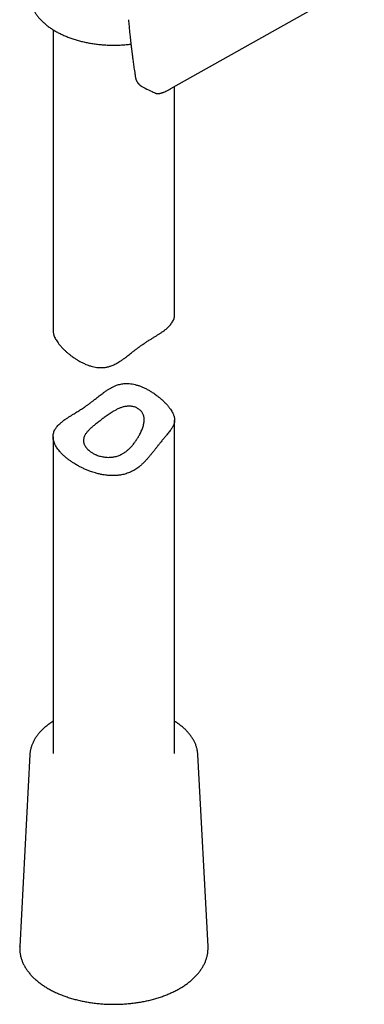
# Model space of a CAD drawing. Header units: millimetres. Extents: x 8 to 1378, y 12 to 1046.
# Tile 22 of 68: x 1090 to 1132, y 156 to 277. Entities that reach past the tile are written whole.
import ezdxf

# ---------------------------------------------------------------- set-up
doc = ezdxf.new("R2010")
doc.units = ezdxf.units.MM

msp = doc.modelspace()

# ---------------------------------------------------------------- linework, layer by layer
at = {"color": 7, "linetype": 'Continuous', "lineweight": 30}
for p, q in [((1108.2, 268.67), (1132.08, 282.11)), ((1093.66, 275.93), (1093.66, 238.78)), ((1104.69, 268.9), (1104.71, 268.89)), ((1104.71, 268.89), (1104.7, 268.89)), ((1108.19, 268.67), (1108.2, 268.67)), ((1108.66, 240.82), (1108.66, 268.93)), ((1108.66, 186.68), (1108.66, 227.78)), ((1093.66, 225.74), (1093.66, 186.68)), ((1090.79, 186.53), (1089.53, 162.87)), ((1090.79, 186.53), (1090.79, 186.53)), ((1112.78, 162.87), (1111.52, 186.53)), ((1089.53, 162.87), (1089.53, 162.89))]:
    msp.add_line(p, q, dxfattribs=at)
for points, knots in [([(1090.79, 280.03), (1090.79, 280.01), (1090.8, 279.92), (1090.81, 279.78), (1090.84, 279.6), (1090.87, 279.42), (1090.91, 279.24), (1090.96, 279.07), (1091.02, 278.89), (1091.09, 278.72), (1091.17, 278.55), (1091.25, 278.38), (1091.34, 278.21), (1091.44, 278.04), (1091.55, 277.87), (1091.67, 277.71), (1091.79, 277.54), (1091.92, 277.38), (1092.06, 277.23), (1092.21, 277.07), (1092.37, 276.92), (1092.53, 276.77), (1092.7, 276.62), (1092.87, 276.48), (1093.06, 276.34), (1093.25, 276.2), (1093.44, 276.07), (1093.65, 275.94), (1093.85, 275.81), (1094.07, 275.69), (1094.29, 275.57), (1094.51, 275.46), (1094.75, 275.34), (1094.98, 275.24), (1095.22, 275.13), (1095.47, 275.04), (1095.72, 274.94), (1095.97, 274.85), (1096.23, 274.77), (1096.5, 274.69), (1096.76, 274.61), (1097.03, 274.54), (1097.3, 274.47), (1097.58, 274.41), (1097.86, 274.35), (1098.14, 274.3), (1098.43, 274.25), (1098.71, 274.21), (1099, 274.17), (1099.29, 274.13), (1099.58, 274.1), (1099.87, 274.08), (1100.17, 274.06), (1100.46, 274.05), (1100.76, 274.04), (1101.05, 274.03), (1101.35, 274.03), (1101.64, 274.04), (1101.94, 274.05), (1102.23, 274.07), (1102.52, 274.09), (1102.81, 274.11), (1103.06, 274.14), (1103.21, 274.16), (1103.26, 274.16)], [0, 0, 0, 0, 0.007078, 0.022868, 0.038671, 0.054493, 0.070343, 0.086229, 0.102156, 0.11813, 0.134154, 0.15023, 0.166361, 0.182545, 0.198781, 0.215067, 0.2314, 0.247776, 0.26419, 0.280639, 0.297117, 0.313621, 0.330146, 0.346688, 0.363243, 0.379809, 0.396381, 0.412958, 0.429538, 0.446117, 0.462695, 0.47927, 0.495842, 0.512409, 0.528972, 0.545529, 0.56208, 0.578626, 0.595166, 0.611701, 0.62823, 0.644754, 0.661272, 0.677786, 0.694295, 0.7108, 0.727301, 0.743798, 0.760293, 0.776784, 0.793273, 0.809759, 0.826244, 0.842728, 0.85921, 0.875692, 0.892174, 0.908656, 0.925138, 0.941621, 0.958106, 0.974592, 0.99108, 1, 1, 1, 1]), ([(1102.96, 277.18), (1102.97, 277.04), (1102.99, 276.78), (1103.03, 276.41), (1103.06, 276.06), (1103.09, 275.73), (1103.12, 275.44), (1103.15, 275.17), (1103.18, 274.93), (1103.2, 274.73), (1103.22, 274.55), (1103.23, 274.4), (1103.25, 274.27), (1103.26, 274.16), (1103.27, 274.06), (1103.28, 273.99), (1103.29, 273.93), (1103.29, 273.89), (1103.3, 273.86), (1103.3, 273.81), (1103.31, 273.75), (1103.32, 273.67), (1103.33, 273.56), (1103.35, 273.44), (1103.37, 273.3), (1103.39, 273.14), (1103.41, 272.95), (1103.44, 272.73), (1103.47, 272.48), (1103.51, 272.2), (1103.55, 271.9), (1103.59, 271.58), (1103.64, 271.24), (1103.7, 270.87), (1103.75, 270.48), (1103.8, 270.22), (1103.82, 270.08)], [0, 0, 0, 0, 0.0562297, 0.1088062, 0.1577276, 0.2029918, 0.2445971, 0.2825418, 0.3168245, 0.3438166, 0.3680029, 0.3893827, 0.4079551, 0.4237868, 0.4370574, 0.4477761, 0.4559427, 0.4606382, 0.4644033, 0.4705261, 0.4794245, 0.4910988, 0.5055493, 0.5227768, 0.5427819, 0.5655655, 0.5911285, 0.6230603, 0.658482, 0.6973959, 0.7398046, 0.7857113, 0.8342064, 0.886083, 0.9413458, 1, 1, 1, 1]), ([(1103.82, 270.08), (1103.82, 270.04), (1103.84, 269.96), (1103.87, 269.86), (1103.9, 269.78), (1103.92, 269.71), (1103.95, 269.66), (1103.97, 269.61), (1103.99, 269.57), (1104.02, 269.51), (1104.06, 269.45), (1104.11, 269.39), (1104.16, 269.32), (1104.22, 269.26), (1104.27, 269.2), (1104.31, 269.16), (1104.35, 269.13), (1104.39, 269.09), (1104.43, 269.06), (1104.48, 269.02), (1104.54, 268.99), (1104.6, 268.95), (1104.65, 268.92), (1104.66, 268.91)], [0, 0, 0, 0, 0.083195, 0.154458, 0.213108, 0.258998, 0.29604, 0.32639, 0.363021, 0.403528, 0.449731, 0.507378, 0.563431, 0.623958, 0.671271, 0.705665, 0.743076, 0.778974, 0.816565, 0.854615, 0.896886, 0.955946, 1, 1, 1, 1]), ([(1104.71, 268.89), (1104.81, 268.84), (1105.2, 268.64), (1105.68, 268.4), (1106.06, 268.22), (1106.14, 268.18)], [0, 0, 0, 0, 0.211522, 0.826193, 1, 1, 1, 1]), ([(1107.33, 268.25), (1107.41, 268.28), (1107.57, 268.35), (1107.75, 268.44), (1107.9, 268.51), (1108, 268.56), (1108.1, 268.62), (1108.17, 268.65), (1108.2, 268.67)], [0, 0, 0, 0, 0.262352, 0.531227, 0.664254, 0.786775, 0.898636, 1, 1, 1, 1]), ([(1106.14, 268.18), (1106.18, 268.16), (1106.25, 268.13), (1106.35, 268.1), (1106.42, 268.08), (1106.48, 268.08), (1106.54, 268.07), (1106.61, 268.07), (1106.69, 268.07), (1106.78, 268.08), (1106.84, 268.09), (1106.89, 268.1), (1106.94, 268.11), (1107, 268.13), (1107.06, 268.15), (1107.14, 268.17), (1107.23, 268.21), (1107.3, 268.23), (1107.33, 268.25)], [0, 0, 0, 0, 0.083954, 0.150047, 0.195897, 0.229293, 0.27016, 0.319983, 0.399195, 0.462264, 0.508309, 0.547332, 0.600059, 0.655555, 0.72166, 0.799449, 0.891729, 1, 1, 1, 1]), ([(1093.66, 238.78), (1093.66, 238.75), (1093.66, 238.66), (1093.68, 238.5), (1093.72, 238.33), (1093.77, 238.17), (1093.84, 238), (1093.95, 237.79), (1094.09, 237.55), (1094.27, 237.3), (1094.45, 237.07), (1094.62, 236.87), (1094.8, 236.68), (1095, 236.47), (1095.26, 236.24), (1095.53, 236), (1095.78, 235.8), (1096.02, 235.62), (1096.28, 235.44), (1096.58, 235.24), (1096.94, 235.03), (1097.32, 234.84), (1097.67, 234.68), (1098.01, 234.55), (1098.34, 234.44), (1098.7, 234.35), (1099.07, 234.29), (1099.38, 234.26), (1099.63, 234.26), (1099.82, 234.27), (1100.01, 234.28), (1100.19, 234.31), (1100.38, 234.35), (1100.57, 234.4), (1100.75, 234.45), (1100.95, 234.53), (1101.17, 234.62), (1101.4, 234.74), (1101.62, 234.86), (1101.88, 235.02), (1102.18, 235.21), (1102.46, 235.42), (1102.72, 235.61), (1102.96, 235.8), (1103.21, 235.99), (1103.46, 236.19), (1103.72, 236.39), (1103.98, 236.59), (1104.25, 236.79), (1104.52, 236.99), (1104.76, 237.15), (1104.97, 237.29), (1105.14, 237.41), (1105.32, 237.52), (1105.49, 237.63), (1105.67, 237.74), (1105.84, 237.84), (1106.01, 237.95), (1106.23, 238.08), (1106.49, 238.25), (1106.78, 238.43), (1107.06, 238.62), (1107.28, 238.78), (1107.46, 238.91), (1107.64, 239.05), (1107.84, 239.23), (1108.06, 239.44), (1108.22, 239.63), (1108.35, 239.82), (1108.46, 240), (1108.55, 240.21), (1108.62, 240.42), (1108.65, 240.62), (1108.66, 240.75), (1108.66, 240.81), (1108.65, 240.82)], [0, 0, 0, 0, 0.008042, 0.02548, 0.042977, 0.054727, 0.067392, 0.086589, 0.105879, 0.125465, 0.145154, 0.15843, 0.169795, 0.186978, 0.204226, 0.221661, 0.239158, 0.250912, 0.262973, 0.281199, 0.299487, 0.31797, 0.336525, 0.349, 0.364635, 0.380337, 0.396204, 0.412178, 0.420022, 0.427866, 0.435786, 0.443706, 0.451796, 0.459886, 0.468059, 0.476232, 0.48713, 0.498029, 0.50902, 0.520011, 0.536651, 0.553321, 0.56449, 0.577623, 0.590778, 0.603948, 0.617269, 0.63062, 0.644191, 0.657821, 0.671573, 0.680318, 0.689062, 0.697877, 0.706692, 0.715646, 0.724601, 0.733622, 0.742642, 0.760098, 0.777651, 0.795385, 0.813201, 0.823595, 0.833989, 0.854883, 0.875985, 0.897188, 0.909585, 0.928329, 0.947141, 0.966166, 0.985264, 0.998103, 1, 1, 1, 1]), ([(1093.87, 224.83), (1093.9, 224.78), (1093.96, 224.64), (1094.09, 224.43), (1094.25, 224.19), (1094.44, 223.95), (1094.64, 223.73), (1094.83, 223.54), (1095.02, 223.35), (1095.26, 223.15), (1095.55, 222.91), (1095.87, 222.69), (1096.17, 222.49), (1096.44, 222.32), (1096.72, 222.16), (1097.06, 221.98), (1097.45, 221.79), (1097.86, 221.62), (1098.23, 221.47), (1098.57, 221.35), (1098.92, 221.25), (1099.33, 221.14), (1099.74, 221.06), (1100.11, 221), (1100.43, 220.96), (1100.76, 220.94), (1101.12, 220.93), (1101.52, 220.95), (1101.91, 221), (1102.25, 221.06), (1102.53, 221.13), (1102.81, 221.22), (1103.09, 221.32), (1103.35, 221.44), (1103.61, 221.58), (1103.86, 221.73), (1104.11, 221.9), (1104.37, 222.1), (1104.63, 222.33), (1104.9, 222.59), (1105.16, 222.87), (1105.41, 223.15), (1105.66, 223.45), (1105.9, 223.74), (1106.14, 224.04), (1106.37, 224.34), (1106.6, 224.64), (1106.81, 224.9), (1106.99, 225.12), (1107.14, 225.31), (1107.28, 225.49), (1107.43, 225.66), (1107.56, 225.82), (1107.71, 226), (1107.88, 226.19), (1108.04, 226.39), (1108.18, 226.58), (1108.29, 226.74), (1108.4, 226.91), (1108.48, 227.07), (1108.55, 227.22), (1108.6, 227.37), (1108.64, 227.52), (1108.66, 227.68), (1108.66, 227.87), (1108.63, 228.06), (1108.59, 228.24), (1108.54, 228.4), (1108.47, 228.57), (1108.37, 228.77), (1108.22, 229.02), (1108.04, 229.27), (1107.86, 229.5), (1107.69, 229.7), (1107.51, 229.88), (1107.31, 230.09), (1107.06, 230.33), (1106.79, 230.56), (1106.53, 230.77), (1106.29, 230.95), (1106.04, 231.12), (1105.73, 231.32), (1105.37, 231.53), (1105, 231.73), (1104.64, 231.89), (1104.3, 232.02), (1103.97, 232.12), (1103.61, 232.21), (1103.24, 232.28), (1102.91, 232.3), (1102.61, 232.3), (1102.37, 232.29), (1102.12, 232.25), (1101.87, 232.2), (1101.62, 232.13), (1101.35, 232.03), (1101.07, 231.91), (1100.76, 231.75), (1100.45, 231.56), (1100.14, 231.35), (1099.85, 231.15), (1099.59, 230.95), (1099.35, 230.77), (1099.1, 230.57), (1098.85, 230.37), (1098.59, 230.17), (1098.33, 229.97), (1098.07, 229.77), (1097.79, 229.58), (1097.53, 229.4), (1097.28, 229.23), (1097.05, 229.08), (1096.82, 228.93), (1096.59, 228.79), (1096.36, 228.65), (1096.1, 228.49), (1095.83, 228.32), (1095.53, 228.13), (1095.25, 227.94), (1095.01, 227.78), (1094.81, 227.62), (1094.63, 227.48), (1094.44, 227.31), (1094.25, 227.12), (1094.09, 226.93), (1093.96, 226.75), (1093.85, 226.57), (1093.76, 226.36), (1093.7, 226.14), (1093.66, 225.94), (1093.65, 225.74), (1093.66, 225.54), (1093.7, 225.31), (1093.77, 225.07), (1093.84, 224.91), (1093.87, 224.83)], [0, 0, 0, 0, 0.006109, 0.015369, 0.02463, 0.034042, 0.043454, 0.049799, 0.055908, 0.065166, 0.074424, 0.083828, 0.093232, 0.099567, 0.105774, 0.115177, 0.124579, 0.134123, 0.143667, 0.150095, 0.156517, 0.166262, 0.176006, 0.182626, 0.18925, 0.195869, 0.202582, 0.211443, 0.220304, 0.226329, 0.232359, 0.238383, 0.244305, 0.250231, 0.256153, 0.262225, 0.268302, 0.274376, 0.282021, 0.28971, 0.2974, 0.305165, 0.31293, 0.320765, 0.328598, 0.336466, 0.344293, 0.352117, 0.357447, 0.362782, 0.36811, 0.373346, 0.378589, 0.383827, 0.391882, 0.39994, 0.407189, 0.414445, 0.421697, 0.429091, 0.43649, 0.443885, 0.44959, 0.458217, 0.466844, 0.475582, 0.48432, 0.490197, 0.496532, 0.506159, 0.515785, 0.525608, 0.535431, 0.542072, 0.547757, 0.556368, 0.56498, 0.573717, 0.582454, 0.588334, 0.594367, 0.6035, 0.612632, 0.621896, 0.63116, 0.6374, 0.645238, 0.653075, 0.66104, 0.669003, 0.674258, 0.679519, 0.684773, 0.690192, 0.695619, 0.701041, 0.708336, 0.71564, 0.722939, 0.73127, 0.739602, 0.745189, 0.751758, 0.758343, 0.764927, 0.771598, 0.778269, 0.785073, 0.791875, 0.798755, 0.804608, 0.810467, 0.81632, 0.822312, 0.82831, 0.834303, 0.843058, 0.851815, 0.860706, 0.869598, 0.876546, 0.883499, 0.890449, 0.90103, 0.911611, 0.917812, 0.927205, 0.936598, 0.946134, 0.955669, 0.962091, 0.971511, 0.980931, 0.990466, 1, 1, 1, 1]), ([(1097.7, 224.44), (1097.68, 224.47), (1097.63, 224.54), (1097.56, 224.66), (1097.5, 224.79), (1097.45, 224.92), (1097.43, 225.04), (1097.41, 225.14), (1097.4, 225.25), (1097.41, 225.36), (1097.43, 225.5), (1097.46, 225.64), (1097.5, 225.76), (1097.55, 225.86), (1097.6, 225.97), (1097.67, 226.09), (1097.77, 226.22), (1097.88, 226.36), (1097.99, 226.48), (1098.09, 226.59), (1098.19, 226.69), (1098.31, 226.8), (1098.46, 226.93), (1098.62, 227.07), (1098.77, 227.19), (1098.93, 227.32), (1099.12, 227.46), (1099.34, 227.63), (1099.56, 227.8), (1099.77, 227.95), (1099.99, 228.11), (1100.21, 228.27), (1100.46, 228.45), (1100.71, 228.62), (1100.93, 228.76), (1101.13, 228.88), (1101.31, 228.98), (1101.48, 229.08), (1101.66, 229.17), (1101.84, 229.25), (1102.02, 229.32), (1102.21, 229.38), (1102.4, 229.43), (1102.6, 229.47), (1102.82, 229.5), (1103.05, 229.51), (1103.28, 229.5), (1103.5, 229.47), (1103.71, 229.41), (1103.91, 229.34), (1104.09, 229.24), (1104.26, 229.13), (1104.41, 229.01), (1104.54, 228.87), (1104.65, 228.72), (1104.75, 228.56), (1104.82, 228.38), (1104.87, 228.21), (1104.9, 228.04), (1104.91, 227.9), (1104.91, 227.75), (1104.89, 227.57), (1104.86, 227.35), (1104.8, 227.12), (1104.73, 226.88), (1104.64, 226.65), (1104.54, 226.41), (1104.43, 226.18), (1104.31, 225.96), (1104.2, 225.75), (1104.09, 225.57), (1103.93, 225.32), (1103.76, 225.07), (1103.58, 224.84), (1103.44, 224.66), (1103.26, 224.46), (1103.06, 224.25), (1102.84, 224.05), (1102.62, 223.88), (1102.44, 223.76), (1102.27, 223.66), (1102.1, 223.57), (1101.91, 223.48), (1101.67, 223.39), (1101.44, 223.31), (1101.22, 223.26), (1100.99, 223.23), (1100.75, 223.2), (1100.47, 223.19), (1100.2, 223.21), (1099.92, 223.24), (1099.65, 223.29), (1099.39, 223.35), (1099.14, 223.44), (1098.94, 223.52), (1098.76, 223.6), (1098.61, 223.68), (1098.44, 223.78), (1098.28, 223.88), (1098.16, 223.97), (1098.01, 224.1), (1097.88, 224.22), (1097.77, 224.35), (1097.72, 224.41), (1097.7, 224.44)], [0, 0, 0, 0, 0.006177, 0.01554, 0.024904, 0.03442, 0.043935, 0.050349, 0.056526, 0.065889, 0.075253, 0.084769, 0.094286, 0.100701, 0.106848, 0.116172, 0.125497, 0.134986, 0.144476, 0.15088, 0.156751, 0.165661, 0.17457, 0.183645, 0.19272, 0.198847, 0.209963, 0.22108, 0.232417, 0.243755, 0.251894, 0.26424, 0.276588, 0.289117, 0.301647, 0.310077, 0.3186, 0.327157, 0.335714, 0.344413, 0.353111, 0.361974, 0.370836, 0.379767, 0.390938, 0.402107, 0.413515, 0.424923, 0.4361, 0.447278, 0.458699, 0.47012, 0.481288, 0.492456, 0.503847, 0.515237, 0.526858, 0.538479, 0.547368, 0.556257, 0.562252, 0.573581, 0.58491, 0.596499, 0.60809, 0.619126, 0.630163, 0.641374, 0.652586, 0.661369, 0.670195, 0.679021, 0.69692, 0.705992, 0.715064, 0.724173, 0.737151, 0.750127, 0.760013, 0.769899, 0.77656, 0.783013, 0.792831, 0.802649, 0.812689, 0.822728, 0.829524, 0.840686, 0.851849, 0.863242, 0.874635, 0.886114, 0.897595, 0.909294, 0.920994, 0.927049, 0.936224, 0.945399, 0.954716, 0.964033, 0.97031, 0.985097, 0.992549, 1, 1, 1, 1]), ([(1093.66, 190.63), (1093.63, 190.62), (1093.54, 190.56), (1093.39, 190.46), (1093.19, 190.32), (1093, 190.18), (1092.82, 190.04), (1092.65, 189.9), (1092.48, 189.75), (1092.32, 189.6), (1092.16, 189.44), (1092.02, 189.29), (1091.88, 189.13), (1091.75, 188.97), (1091.63, 188.8), (1091.51, 188.64), (1091.41, 188.47), (1091.31, 188.3), (1091.22, 188.13), (1091.14, 187.95), (1091.06, 187.78), (1091, 187.6), (1090.94, 187.43), (1090.9, 187.25), (1090.86, 187.07), (1090.82, 186.89), (1090.8, 186.71), (1090.79, 186.59), (1090.79, 186.53), (1090.79, 186.53)], [0, 0, 0, 0, 0.0131835, 0.0532737, 0.093364, 0.1334492, 0.1735235, 0.2135805, 0.2536126, 0.2936113, 0.3335673, 0.3734702, 0.4133093, 0.4530732, 0.4927505, 0.5323301, 0.5718013, 0.6111549, 0.6503833, 0.6894809, 0.7284449, 0.7672752, 0.8059753, 0.8445516, 0.8830142, 0.921376, 0.9596529, 0.9978632, 1, 1, 1, 1]), ([(1111.52, 186.53), (1111.52, 186.56), (1111.52, 186.64), (1111.5, 186.79), (1111.48, 186.97), (1111.44, 187.14), (1111.4, 187.32), (1111.35, 187.49), (1111.29, 187.67), (1111.22, 187.84), (1111.15, 188.02), (1111.06, 188.19), (1110.97, 188.36), (1110.87, 188.53), (1110.76, 188.69), (1110.64, 188.86), (1110.52, 189.02), (1110.39, 189.18), (1110.25, 189.34), (1110.1, 189.49), (1109.95, 189.65), (1109.78, 189.79), (1109.61, 189.94), (1109.44, 190.09), (1109.25, 190.23), (1109.07, 190.36), (1108.87, 190.5), (1108.73, 190.59), (1108.66, 190.63), (1108.66, 190.63)], [0, 0, 0, 0, 0.017108, 0.055278, 0.093474, 0.13172, 0.170033, 0.208432, 0.246931, 0.285543, 0.324277, 0.363137, 0.402128, 0.441248, 0.480494, 0.519861, 0.55934, 0.598924, 0.638601, 0.678361, 0.718193, 0.758086, 0.79803, 0.838015, 0.878033, 0.918075, 0.958134, 0.998204, 1, 1, 1, 1]), ([(1089.54, 162.89), (1089.53, 162.88), (1089.53, 162.81), (1089.53, 162.68), (1089.53, 162.49), (1089.54, 162.3), (1089.56, 162.12), (1089.59, 161.93), (1089.63, 161.74), (1089.67, 161.56), (1089.72, 161.37), (1089.79, 161.19), (1089.85, 161), (1089.93, 160.82), (1090.02, 160.64), (1090.11, 160.46), (1090.22, 160.28), (1090.33, 160.1), (1090.45, 159.93), (1090.57, 159.76), (1090.71, 159.59), (1090.85, 159.42), (1091, 159.25), (1091.16, 159.09), (1091.32, 158.93), (1091.5, 158.77), (1091.68, 158.62), (1091.86, 158.47), (1092.06, 158.32), (1092.26, 158.17), (1092.46, 158.03), (1092.67, 157.89), (1092.89, 157.76), (1093.12, 157.63), (1093.35, 157.5), (1093.58, 157.38), (1093.83, 157.26), (1094.07, 157.14), (1094.32, 157.03), (1094.58, 156.93), (1094.84, 156.82), (1095.11, 156.73), (1095.38, 156.63), (1095.65, 156.54), (1095.93, 156.46), (1096.21, 156.38), (1096.5, 156.3), (1096.79, 156.23), (1097.08, 156.16), (1097.37, 156.1), (1097.67, 156.04), (1097.97, 155.99), (1098.27, 155.94), (1098.58, 155.9), (1098.88, 155.86), (1099.19, 155.82), (1099.5, 155.8), (1099.81, 155.77), (1100.12, 155.75), (1100.43, 155.74), (1100.74, 155.73), (1101.06, 155.73), (1101.37, 155.73), (1101.68, 155.73), (1101.99, 155.74), (1102.3, 155.76), (1102.62, 155.78), (1102.93, 155.81), (1103.23, 155.84), (1103.54, 155.87), (1103.85, 155.91), (1104.15, 155.96), (1104.45, 156.01), (1104.75, 156.06), (1105.05, 156.12), (1105.34, 156.18), (1105.63, 156.25), (1105.92, 156.33), (1106.2, 156.4), (1106.48, 156.49), (1106.76, 156.57), (1107.03, 156.66), (1107.3, 156.76), (1107.56, 156.86), (1107.82, 156.96), (1108.08, 157.07), (1108.33, 157.19), (1108.57, 157.3), (1108.81, 157.42), (1109.05, 157.55), (1109.28, 157.68), (1109.5, 157.81), (1109.72, 157.94), (1109.93, 158.08), (1110.13, 158.23), (1110.33, 158.37), (1110.52, 158.52), (1110.7, 158.68), (1110.88, 158.83), (1111.05, 158.99), (1111.21, 159.15), (1111.37, 159.32), (1111.52, 159.48), (1111.66, 159.65), (1111.79, 159.83), (1111.91, 160), (1112.03, 160.18), (1112.14, 160.36), (1112.24, 160.54), (1112.33, 160.72), (1112.41, 160.9), (1112.49, 161.08), (1112.56, 161.27), (1112.61, 161.46), (1112.66, 161.64), (1112.7, 161.83), (1112.74, 162.02), (1112.76, 162.2), (1112.78, 162.39), (1112.78, 162.58), (1112.78, 162.74), (1112.78, 162.84), (1112.78, 162.88)], [0, 0, 0, 0, 0.00093, 0.009085, 0.017237, 0.025387, 0.033539, 0.041698, 0.049866, 0.058047, 0.066244, 0.074459, 0.082696, 0.090954, 0.099236, 0.107542, 0.115871, 0.124223, 0.132598, 0.140994, 0.149409, 0.157843, 0.166292, 0.174755, 0.183231, 0.191717, 0.200211, 0.208713, 0.21722, 0.225732, 0.234246, 0.242763, 0.25128, 0.259798, 0.268315, 0.276831, 0.285346, 0.293859, 0.30237, 0.310878, 0.319384, 0.327888, 0.33639, 0.344888, 0.353385, 0.361879, 0.37037, 0.37886, 0.387347, 0.395833, 0.404316, 0.412798, 0.421278, 0.429756, 0.438234, 0.44671, 0.455185, 0.463659, 0.472133, 0.480606, 0.489078, 0.497551, 0.506023, 0.514496, 0.522968, 0.531441, 0.539914, 0.548389, 0.556864, 0.565339, 0.573817, 0.582295, 0.590775, 0.599256, 0.607739, 0.616224, 0.624712, 0.633201, 0.641693, 0.650187, 0.658683, 0.667182, 0.675684, 0.684189, 0.692696, 0.701207, 0.70972, 0.718235, 0.726753, 0.735273, 0.743796, 0.75232, 0.760845, 0.769371, 0.777897, 0.786421, 0.794944, 0.803463, 0.811978, 0.820488, 0.828989, 0.837482, 0.845964, 0.854432, 0.862886, 0.871323, 0.879741, 0.888139, 0.896515, 0.904868, 0.913196, 0.9215, 0.92978, 0.938036, 0.94627, 0.954483, 0.962677, 0.970856, 0.979022, 0.987179, 0.995331, 1, 1, 1, 1])]:
    msp.add_open_spline(points, degree=3, knots=knots, dxfattribs=at)

doc.saveas('drawing.dxf')
